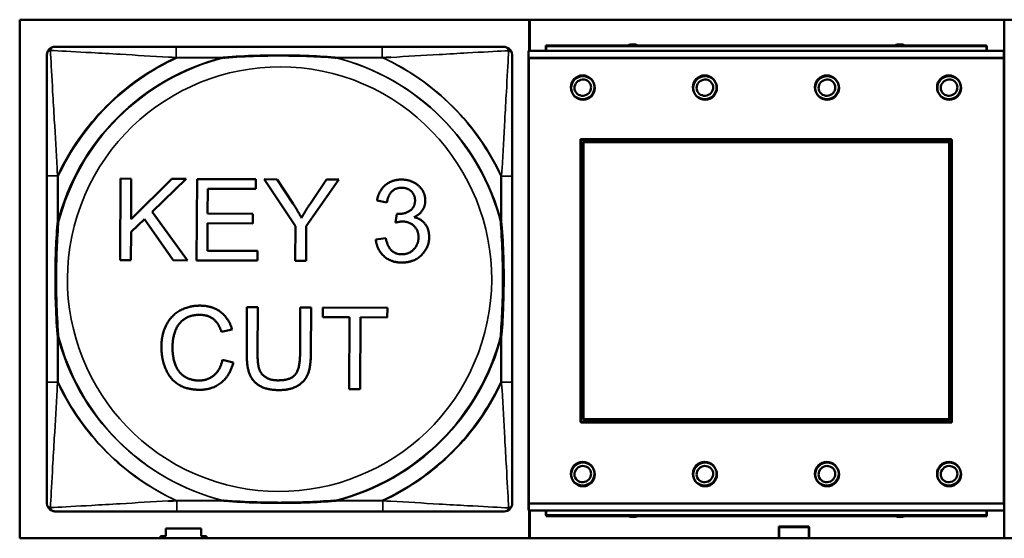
# Model space of a CAD drawing. Header units: inches. Extents: x -32 to 29.2, y -14.4 to 22.6.
# Tile 219 of 256: x -0.445 to 1.007, y -3.108 to -2.343. Entities that reach past the tile are written whole.
import ezdxf

# ---------------------------------------------------------------- set-up
doc = ezdxf.new("R2010")
doc.units = ezdxf.units.IN
doc.header["$MEASUREMENT"] = 0
doc.layers.add('Visible (ANSI)', color=7, linetype='Continuous', lineweight=50)
doc.layers.add('Visible Narrow (ANSI)', color=7, linetype='Continuous', lineweight=35)

msp = doc.modelspace()

# ---------------------------------------------------------------- linework, layer by layer
at = {"layer": 'Visible (ANSI)'}
for p, q in [((-0.4448, -3.1079), (-0.4448, -2.3429)), ((-0.4448, -2.3429), (1.7602, -2.3429)), ((0.3066, -2.3889), (0.3066, -2.3429)), ((0.3071, -2.3889), (0.3071, -2.3429)), ((1.0066, -2.3429), (1.0066, -2.3901)), ((0.0897, -2.3829), (-0.2143, -2.3829)), ((1.0062, -2.3889), (0.3052, -2.3889)), ((0.3052, -2.3989), (0.3052, -2.3889)), ((0.9807, -2.3809), (0.3307, -2.3809)), ((0.3307, -2.3889), (0.3307, -2.3809)), ((0.9812, -2.3821), (0.3312, -2.3821)), ((0.3312, -2.3889), (0.3312, -2.3821)), ((0.9807, -2.3809), (0.9807, -2.3889)), ((0.9812, -2.3821), (0.9812, -2.3889)), ((1.0062, -2.3889), (1.0062, -2.3989)), ((1.0067, -2.3901), (1.0062, -2.3901)), ((1.0067, -2.3901), (1.0067, -2.4001)), ((0.3052, -2.3989), (0.3052, -3.0559)), ((0.3057, -2.4001), (0.3057, -3.0571)), ((1.0062, -3.0559), (1.0062, -2.3989)), ((1.0067, -3.0571), (1.0067, -2.4001)), ((0.3822, -2.9359), (0.3822, -2.5189)), ((0.3822, -2.5189), (0.9292, -2.5189)), ((0.3827, -2.9371), (0.3827, -2.5201)), ((0.3827, -2.5201), (0.9297, -2.5201)), ((0.3858, -2.5225), (0.9256, -2.5225)), ((0.3858, -2.9323), (0.3858, -2.5225)), ((0.3863, -2.5236), (0.9261, -2.5236)), ((0.3863, -2.9335), (0.3863, -2.5236)), ((0.9256, -2.5225), (0.9256, -2.9323)), ((0.9261, -2.5236), (0.9261, -2.9335)), ((0.9292, -2.5189), (0.9292, -2.9359)), ((0.9297, -2.5201), (0.9297, -2.9371)), ((-0.4048, -2.5734), (-0.4048, -2.8774)), ((-0.2968, -2.6974), (-0.2963, -2.5774)), ((-0.2963, -2.5774), (-0.2803, -2.5775)), ((-0.2803, -2.5775), (-0.2806, -2.637)), ((-0.2806, -2.637), (-0.2207, -2.5778)), ((-0.1992, -2.5778), (-0.2497, -2.6263)), ((-0.2207, -2.5778), (-0.1992, -2.5778)), ((-0.1839, -2.6979), (-0.1834, -2.5779)), ((-0.1834, -2.5779), (-0.0965, -2.5783)), ((-0.0965, -2.5783), (-0.0966, -2.5925)), ((-0.0383, -2.6477), (-0.0843, -2.5783)), ((-0.0843, -2.5783), (-0.065, -2.5784)), ((-0.065, -2.5784), (-0.0415, -2.6147)), ((0.0258, -2.5788), (-0.0224, -2.6477)), ((-0.0162, -2.6139), (0.0073, -2.5787)), ((0.0073, -2.5787), (0.0258, -2.5788)), ((0.2814, -2.8778), (0.2814, -2.5739)), ((-0.1675, -2.5922), (-0.1677, -2.6288)), ((-0.0966, -2.5925), (-0.1675, -2.5922)), ((0.0967, -2.6124), (0.082, -2.6097)), ((-0.2497, -2.6263), (-0.1975, -2.6979)), ((-0.2609, -2.6369), (-0.2807, -2.6559)), ((-0.2185, -2.6978), (-0.2609, -2.6369)), ((-0.1677, -2.6288), (-0.1012, -2.6291)), ((-0.1012, -2.6291), (-0.1013, -2.6433)), ((0.1095, -2.6422), (0.1111, -2.6294)), ((-0.2807, -2.6559), (-0.2808, -2.6975)), ((-0.1677, -2.643), (-0.1679, -2.6838)), ((-0.1013, -2.6433), (-0.1677, -2.643)), ((-0.0386, -2.6985), (-0.0383, -2.6477)), ((-0.0224, -2.6477), (-0.0226, -2.6986)), ((0.0803, -2.6672), (0.095, -2.6653)), ((-0.1679, -2.6838), (-0.0942, -2.6841)), ((-0.0942, -2.6841), (-0.0943, -2.6983)), ((-0.2808, -2.6975), (-0.2968, -2.6974)), ((-0.1975, -2.6979), (-0.2185, -2.6978)), ((-0.0943, -2.6983), (-0.1839, -2.6979)), ((-0.0226, -2.6986), (-0.0386, -2.6985)), ((-0.11, -2.8364), (-0.1097, -2.7671)), ((-0.1097, -2.7671), (-0.0938, -2.7671)), ((-0.0938, -2.7671), (-0.0941, -2.8364)), ((-0.0315, -2.8366), (-0.0312, -2.7674)), ((-0.0312, -2.7674), (-0.0153, -2.7675)), ((-0.0153, -2.7675), (-0.0156, -2.8368)), ((0.0021, -2.7817), (0.0022, -2.7675)), ((0.0022, -2.7675), (0.0973, -2.7679)), ((0.0973, -2.7679), (0.0972, -2.7821)), ((0.0416, -2.7819), (0.0021, -2.7817)), ((0.0412, -2.8877), (0.0416, -2.7819)), ((0.0575, -2.7819), (0.0571, -2.8878)), ((0.0972, -2.7821), (0.0575, -2.7819)), ((-0.1317, -2.7998), (-0.1473, -2.8035)), ((-0.1458, -2.8448), (-0.1299, -2.8488)), ((0.0571, -2.8878), (0.0412, -2.8877)), ((0.9256, -2.9323), (0.3858, -2.9323)), ((0.9292, -2.9359), (0.3822, -2.9359)), ((0.9297, -2.9371), (0.3827, -2.9371)), ((0.9261, -2.9335), (0.3863, -2.9335)), ((0.3052, -3.0659), (0.3052, -3.0559)), ((0.3057, -3.0671), (0.3057, -3.0571)), ((1.0067, -3.0571), (1.0067, -3.0671)), ((-0.2131, -3.0684), (0.0908, -3.0684)), ((0.3052, -3.0659), (0.3057, -3.0659)), ((0.3057, -3.0671), (1.0067, -3.0671)), ((0.3066, -3.1079), (0.3066, -3.0671)), ((0.3071, -3.1079), (0.3071, -3.0671)), ((0.3307, -3.0671), (0.3307, -3.0739)), ((0.9807, -3.0739), (0.3307, -3.0739)), ((0.3312, -3.0671), (0.3312, -3.0751)), ((0.9812, -3.0751), (0.3312, -3.0751)), ((0.9807, -3.0739), (0.9807, -3.0671)), ((0.9812, -3.0751), (0.9812, -3.0671)), ((1.0066, -3.0671), (1.0066, -3.1079)), ((0.6746, -3.1079), (0.6746, -3.0904)), ((0.6746, -3.0904), (0.7186, -3.0904)), ((0.6751, -3.1079), (0.6751, -3.0916)), ((0.6751, -3.0916), (0.7191, -3.0916)), ((0.7186, -3.0904), (0.7186, -3.1079)), ((0.7191, -3.0916), (0.7191, -3.1079)), ((-0.2374, -3.1079), (-0.2374, -3.1046)), ((-0.2374, -3.1046), (-0.2294, -3.1046)), ((-0.2294, -3.1046), (-0.2294, -3.0936)), ((-0.2294, -3.0936), (-0.1774, -3.0936)), ((-0.1774, -3.0936), (-0.1774, -3.1046)), ((-0.1774, -3.1046), (-0.1694, -3.1046)), ((-0.1694, -3.1046), (-0.1694, -3.1079)), ((1.7602, -3.1079), (-0.4448, -3.1079))]:
    msp.add_line(p, q, dxfattribs=at)
for centre in [(0.3852, -2.4426), (0.3857, -2.4437), (0.5652, -2.4426), (0.5657, -2.4437), (0.7452, -2.4426), (0.7457, -2.4437), (0.9252, -2.4426), (0.9257, -2.4437), (0.3852, -3.0126), (0.3857, -3.0137), (0.5652, -3.0126), (0.5657, -3.0137), (0.7452, -3.0126), (0.7457, -3.0137), (0.9252, -3.0126), (0.9257, -3.0137)]:
    msp.add_circle(centre, 0.0175, dxfattribs=at)
for centre, radius, start, end in [((0.4591, -2.3966), 0.0175, 63.5005, 116.4995), ((0.4596, -2.3977), 0.0175, 73.6434, 106.3566), ((0.8528, -2.3966), 0.0175, 63.5005, 116.4995), ((0.8533, -2.3977), 0.0175, 73.6434, 106.3566), ((-0.393, -2.3947), 0.0118, 90, 180), ((0.2684, -2.3947), 0.0118, 66.613, 90), ((0.2696, -2.3951), 0.0118, 0, 72.7075), ((0.3857, -2.4437), 0.0125, 27.892, 202.1716), ((0.3852, -2.4426), 0.0125, 207.892, 22.1716), ((0.5657, -2.4437), 0.0125, 27.892, 202.1716), ((0.5652, -2.4426), 0.0125, 207.892, 22.1716), ((0.7457, -2.4437), 0.0125, 27.892, 202.1716), ((0.7452, -2.4426), 0.0125, 207.892, 22.1716), ((0.9257, -2.4437), 0.0125, 27.892, 202.1716), ((0.9252, -2.4426), 0.0125, 207.892, 22.1716), ((0.3857, -3.0137), 0.0125, 27.892, 202.1716), ((0.5657, -3.0137), 0.0125, 27.892, 202.1716), ((0.7457, -3.0137), 0.0125, 27.892, 202.1716), ((0.9257, -3.0137), 0.0125, 27.892, 202.1716), ((0.3852, -3.0126), 0.0125, 207.892, 22.1716), ((0.5652, -3.0126), 0.0125, 207.892, 22.1716), ((0.7452, -3.0126), 0.0125, 207.892, 22.1716), ((0.9252, -3.0126), 0.0125, 207.892, 22.1716), ((-0.393, -3.0561), 0.0118, 180, 252.7075), ((0.2696, -3.0565), 0.0118, 270, 360), ((-0.3918, -3.0565), 0.0118, 246.613, 270), ((0.4596, -3.0591), 0.0175, 245.4758, 294.5242), ((0.4591, -3.058), 0.0175, 257.0014, 282.9986), ((0.8533, -3.0591), 0.0175, 245.4758, 294.5242), ((0.8528, -3.058), 0.0175, 257.0014, 282.9986)]:
    msp.add_arc(centre, radius, start, end, dxfattribs=at)
for points, knots in [([(-0.4048, -2.3947), (-0.4048, -2.4096), (-0.4048, -2.4512), (-0.4048, -2.4918), (-0.4048, -2.5184), (-0.4048, -2.5462), (-0.4048, -2.5734)], [-0.5252205, -0.5252205, -0.5252205, -0.5252205, -0.20743, -0.20743, -0.20743, 0, 0, 0, 0]), ([(-0.2143, -2.3829), (-0.2178, -2.3829), (-0.2214, -2.3829), (-0.225, -2.3829), (-0.2582, -2.3829), (-0.2919, -2.3829), (-0.3228, -2.3829), (-0.3497, -2.3829), (-0.3753, -2.3829), (-0.3887, -2.3829), (-0.3903, -2.3829), (-0.3918, -2.3829), (-0.393, -2.3829)], [0, 0, 0, 0, 0.0272471, 0.0272471, 0.0272471, 0.2790553, 0.2790553, 0.2790553, 0.4988354, 0.4988354, 0.4988354, 0.5252205, 0.5252205, 0.5252205, 0.5252205]), ([(0.2684, -2.3829), (0.2535, -2.3829), (0.2119, -2.3829), (0.1713, -2.3829), (0.1447, -2.3829), (0.1169, -2.3829), (0.0897, -2.3829)], [-0.5252205, -0.5252205, -0.5252205, -0.5252205, -0.20743, -0.20743, -0.20743, 0, 0, 0, 0]), ([(0.2814, -2.5739), (0.2814, -2.5703), (0.2814, -2.5667), (0.2814, -2.5631), (0.2814, -2.5299), (0.2814, -2.4962), (0.2814, -2.4653), (0.2814, -2.4384), (0.2814, -2.4129), (0.2814, -2.3994), (0.2814, -2.3978), (0.2814, -2.3964), (0.2814, -2.3951)], [0, 0, 0, 0, 0.0272471, 0.0272471, 0.0272471, 0.2790553, 0.2790553, 0.2790553, 0.4988354, 0.4988354, 0.4988354, 0.5252205, 0.5252205, 0.5252205, 0.5252205]), ([(-0.145, -2.3986), (-0.1446, -2.3986), (-0.1442, -2.3986), (-0.1277, -2.3973), (-0.1116, -2.3965), (-0.0887, -2.3958), (-0.082, -2.3956), (-0.0728, -2.3955), (-0.0703, -2.3955), (-0.0662, -2.3955), (-0.0646, -2.3955), (-0.0615, -2.3955), (-0.06, -2.3955), (-0.0564, -2.3955), (-0.0543, -2.3955), (-0.0482, -2.3955), (-0.044, -2.3956), (-0.0343, -2.3958), (-0.0287, -2.396), (-0.0089, -2.3967), (0.0051, -2.3975), (0.0196, -2.3986), (0.02, -2.3986), (0.0204, -2.3986)], [-0.416114, -0.416114, -0.416114, -0.416114, -0.4127691, -0.4127691, -0.2896446, -0.2896446, -0.2388934, -0.2388934, -0.2201881, -0.2201881, -0.2080204, -0.2080204, -0.196499, -0.196499, -0.1809939, -0.1809939, -0.149741, -0.149741, -0.1073162, -0.1073162, 0, 0, 0.0033356, 0.0033356, 0.0033356, 0.0033356]), ([(-0.1439, -2.3991), (-0.1434, -2.399), (-0.143, -2.399), (-0.1265, -2.3978), (-0.1104, -2.3969), (-0.0875, -2.3962), (-0.0808, -2.3961), (-0.0716, -2.3959), (-0.0691, -2.3959), (-0.0651, -2.3959), (-0.0634, -2.3959), (-0.0603, -2.3959), (-0.0588, -2.3959), (-0.0552, -2.3959), (-0.0532, -2.3959), (-0.047, -2.396), (-0.0429, -2.396), (-0.0331, -2.3962), (-0.0275, -2.3964), (-0.0078, -2.3971), (0.0063, -2.3979), (0.0208, -2.399), (0.0212, -2.399), (0.0216, -2.3991)], [-0.416114, -0.416114, -0.416114, -0.416114, -0.4127691, -0.4127691, -0.2896446, -0.2896446, -0.2388934, -0.2388934, -0.2201881, -0.2201881, -0.2080204, -0.2080204, -0.196499, -0.196499, -0.1809939, -0.1809939, -0.149741, -0.149741, -0.1073162, -0.1073162, 0, 0, 0.0033356, 0.0033356, 0.0033356, 0.0033356]), ([(-0.3891, -2.8082), (-0.3891, -2.8077), (-0.3891, -2.8073), (-0.3904, -2.7908), (-0.3912, -2.7747), (-0.3919, -2.7518), (-0.3921, -2.7451), (-0.3922, -2.7359), (-0.3922, -2.7334), (-0.3922, -2.7293), (-0.3922, -2.7277), (-0.3922, -2.7246), (-0.3922, -2.7231), (-0.3922, -2.7195), (-0.3922, -2.7175), (-0.3922, -2.7113), (-0.3921, -2.7071), (-0.3919, -2.6974), (-0.3917, -2.6918), (-0.391, -2.6721), (-0.3902, -2.658), (-0.3891, -2.6435), (-0.3891, -2.6431), (-0.3891, -2.6427)], [-0.416114, -0.416114, -0.416114, -0.416114, -0.4127691, -0.4127691, -0.2896446, -0.2896446, -0.2388934, -0.2388934, -0.2201881, -0.2201881, -0.2080204, -0.2080204, -0.196499, -0.196499, -0.1809939, -0.1809939, -0.149741, -0.149741, -0.1073162, -0.1073162, 0, 0, 0.0033356, 0.0033356, 0.0033356, 0.0033356]), ([(-0.3879, -2.8086), (-0.3879, -2.8082), (-0.388, -2.8077), (-0.3892, -2.7912), (-0.3901, -2.7751), (-0.3908, -2.7522), (-0.3909, -2.7455), (-0.391, -2.7363), (-0.391, -2.7338), (-0.3911, -2.7298), (-0.3911, -2.7282), (-0.3911, -2.725), (-0.3911, -2.7235), (-0.3911, -2.7199), (-0.391, -2.7179), (-0.391, -2.7117), (-0.3909, -2.7076), (-0.3907, -2.6979), (-0.3906, -2.6923), (-0.3898, -2.6725), (-0.389, -2.6584), (-0.388, -2.644), (-0.3879, -2.6435), (-0.3879, -2.6431)], [-0.416114, -0.416114, -0.416114, -0.416114, -0.4127691, -0.4127691, -0.2896446, -0.2896446, -0.2388934, -0.2388934, -0.2201881, -0.2201881, -0.2080204, -0.2080204, -0.196499, -0.196499, -0.1809939, -0.1809939, -0.149741, -0.149741, -0.1073162, -0.1073162, 0, 0, 0.0033356, 0.0033356, 0.0033356, 0.0033356]), ([(0.2645, -2.6427), (0.2645, -2.6431), (0.2645, -2.6435), (0.2658, -2.66), (0.2666, -2.6761), (0.2673, -2.6991), (0.2675, -2.7058), (0.2676, -2.7149), (0.2676, -2.7174), (0.2676, -2.7215), (0.2676, -2.7231), (0.2676, -2.7262), (0.2676, -2.7277), (0.2676, -2.7313), (0.2676, -2.7334), (0.2676, -2.7395), (0.2675, -2.7437), (0.2673, -2.7534), (0.2671, -2.759), (0.2664, -2.7788), (0.2656, -2.7928), (0.2645, -2.8073), (0.2645, -2.8077), (0.2645, -2.8082)], [-0.416114, -0.416114, -0.416114, -0.416114, -0.4127691, -0.4127691, -0.2896446, -0.2896446, -0.2388934, -0.2388934, -0.2201881, -0.2201881, -0.2080204, -0.2080204, -0.196499, -0.196499, -0.1809939, -0.1809939, -0.149741, -0.149741, -0.1073162, -0.1073162, 0, 0, 0.0033356, 0.0033356, 0.0033356, 0.0033356]), ([(0.2656, -2.6431), (0.2657, -2.6435), (0.2657, -2.644), (0.267, -2.6605), (0.2678, -2.6765), (0.2685, -2.6995), (0.2687, -2.7062), (0.2688, -2.7154), (0.2688, -2.7178), (0.2688, -2.7219), (0.2688, -2.7235), (0.2688, -2.7267), (0.2688, -2.7282), (0.2688, -2.7317), (0.2688, -2.7338), (0.2687, -2.74), (0.2687, -2.7441), (0.2685, -2.7538), (0.2683, -2.7594), (0.2676, -2.7792), (0.2668, -2.7932), (0.2657, -2.8077), (0.2657, -2.8082), (0.2656, -2.8086)], [-0.416114, -0.416114, -0.416114, -0.416114, -0.4127691, -0.4127691, -0.2896446, -0.2896446, -0.2388934, -0.2388934, -0.2201881, -0.2201881, -0.2080204, -0.2080204, -0.196499, -0.196499, -0.1809939, -0.1809939, -0.149741, -0.149741, -0.1073162, -0.1073162, 0, 0, 0.0033356, 0.0033356, 0.0033356, 0.0033356]), ([(-0.4048, -2.8774), (-0.4048, -2.9046), (-0.4048, -2.9324), (-0.4048, -2.959), (-0.4048, -2.9996), (-0.4048, -3.0412), (-0.4048, -3.0561)], [3.9382945, 3.9382945, 3.9382945, 3.9382945, 4.1457245, 4.1457245, 4.1457245, 4.463515, 4.463515, 4.463515, 4.463515]), ([(0.2814, -3.0565), (0.2814, -3.0417), (0.2814, -3.0001), (0.2814, -2.9594), (0.2814, -2.9329), (0.2814, -2.905), (0.2814, -2.8778)], [-0.5252205, -0.5252205, -0.5252205, -0.5252205, -0.20743, -0.20743, -0.20743, 0, 0, 0, 0]), ([(0.0204, -3.0522), (0.02, -3.0522), (0.0196, -3.0522), (0.0051, -3.0533), (-0.0089, -3.0541), (-0.0287, -3.0548), (-0.0343, -3.055), (-0.044, -3.0552), (-0.0482, -3.0553), (-0.0543, -3.0553), (-0.0564, -3.0553), (-0.06, -3.0553), (-0.0615, -3.0554), (-0.0646, -3.0553), (-0.0662, -3.0553), (-0.0703, -3.0553), (-0.0728, -3.0553), (-0.082, -3.0552), (-0.0887, -3.055), (-0.1116, -3.0543), (-0.1277, -3.0535), (-0.1442, -3.0522), (-0.1446, -3.0522), (-0.145, -3.0522)], [-0.4149464, -0.4149464, -0.4149464, -0.4149464, -0.41162, -0.41162, -0.3046026, -0.3046026, -0.2622958, -0.2622958, -0.23113, -0.23113, -0.215668, -0.215668, -0.2041787, -0.2041787, -0.1920448, -0.1920448, -0.1733916, -0.1733916, -0.1227817, -0.1227817, 0, 0, 0.0033356, 0.0033356, 0.0033356, 0.0033356]), ([(0.0216, -3.0526), (0.0212, -3.0526), (0.0208, -3.0527), (0.0063, -3.0538), (-0.0078, -3.0546), (-0.0275, -3.0553), (-0.0331, -3.0554), (-0.0429, -3.0556), (-0.047, -3.0557), (-0.0532, -3.0558), (-0.0552, -3.0558), (-0.0588, -3.0558), (-0.0603, -3.0558), (-0.0634, -3.0558), (-0.0651, -3.0558), (-0.0691, -3.0558), (-0.0716, -3.0557), (-0.0808, -3.0556), (-0.0875, -3.0555), (-0.1104, -3.0548), (-0.1265, -3.0539), (-0.143, -3.0527), (-0.1434, -3.0526), (-0.1439, -3.0526)], [-0.4149464, -0.4149464, -0.4149464, -0.4149464, -0.41162, -0.41162, -0.3046026, -0.3046026, -0.2622958, -0.2622958, -0.23113, -0.23113, -0.215668, -0.215668, -0.2041787, -0.2041787, -0.1920448, -0.1920448, -0.1733916, -0.1733916, -0.1227817, -0.1227817, 0, 0, 0.0033356, 0.0033356, 0.0033356, 0.0033356]), ([(-0.3918, -3.0684), (-0.3769, -3.0684), (-0.3353, -3.0684), (-0.2947, -3.0684), (-0.2682, -3.0684), (-0.2403, -3.0684), (-0.2131, -3.0684)], [-0.5252205, -0.5252205, -0.5252205, -0.5252205, -0.20743, -0.20743, -0.20743, 0, 0, 0, 0]), ([(0.0908, -3.0684), (0.1181, -3.0684), (0.1459, -3.0684), (0.1724, -3.0684), (0.2131, -3.0684), (0.2547, -3.0684), (0.2696, -3.0684)], [3.9382945, 3.9382945, 3.9382945, 3.9382945, 4.1457245, 4.1457245, 4.1457245, 4.463515, 4.463515, 4.463515, 4.463515])]:
    msp.add_open_spline(points, degree=3, knots=knots, dxfattribs=at)
for points in [[(0.082, -2.6097), (0.0848, -2.5949), (0.104, -2.5787), (0.1183, -2.5787)], [(0.1183, -2.5787), (0.128, -2.5788), (0.1446, -2.5872), (0.1533, -2.6018), (0.1532, -2.61)], [(0.1185, -2.5908), (0.1099, -2.5907), (0.0984, -2.6015), (0.0967, -2.6124)], [(0.1381, -2.6096), (0.1381, -2.6015), (0.1272, -2.5908), (0.1185, -2.5908)], [(0.1135, -2.6295), (0.1229, -2.6296), (0.138, -2.6198), (0.1381, -2.6096)], [(0.1532, -2.61), (0.1532, -2.6177), (0.1448, -2.6305), (0.1366, -2.6342)], [(-0.0415, -2.6147), (-0.0349, -2.6248), (-0.0293, -2.6351)], [(-0.0293, -2.6351), (-0.0239, -2.6257), (-0.0162, -2.6139)], [(0.1198, -2.6406), (0.1157, -2.6406), (0.1095, -2.6422)], [(0.1111, -2.6294), (0.1126, -2.6295), (0.1135, -2.6295)], [(0.1432, -2.6641), (0.1433, -2.6539), (0.1301, -2.6407), (0.1198, -2.6406)], [(0.1366, -2.6342), (0.1473, -2.6367), (0.1589, -2.6522), (0.1589, -2.6639)], [(0.1183, -2.7012), (0.1025, -2.7011), (0.0817, -2.6822), (0.0803, -2.6672)], [(0.095, -2.6653), (0.0975, -2.6779), (0.1097, -2.689), (0.1184, -2.689)], [(0.1589, -2.6639), (0.1588, -2.6795), (0.1358, -2.7013), (0.1183, -2.7012)], [(0.1184, -2.689), (0.1289, -2.6891), (0.1432, -2.6747), (0.1432, -2.6641)], [(-0.2359, -2.8256), (-0.2358, -2.8069), (-0.2213, -2.7789), (-0.1948, -2.7646), (-0.1789, -2.7647)], [(-0.1789, -2.7647), (-0.1609, -2.7647), (-0.1365, -2.7832), (-0.1317, -2.7998)], [(-0.1793, -2.7783), (-0.1931, -2.7782), (-0.2119, -2.7914), (-0.2195, -2.8137), (-0.2195, -2.8256)], [(-0.1473, -2.8035), (-0.1515, -2.7904), (-0.1673, -2.7783), (-0.1793, -2.7783)], [(-0.1797, -2.8888), (-0.1991, -2.8887), (-0.2234, -2.8728), (-0.2359, -2.8428), (-0.2359, -2.8256)], [(-0.2195, -2.8256), (-0.2196, -2.8409), (-0.2107, -2.8638), (-0.192, -2.8751), (-0.181, -2.8752)], [(-0.181, -2.8752), (-0.1677, -2.8752), (-0.1491, -2.8599), (-0.1458, -2.8448)], [(-0.0627, -2.8893), (-0.0796, -2.8892), (-0.101, -2.8775), (-0.1101, -2.8554), (-0.11, -2.8364)], [(-0.0941, -2.8364), (-0.0941, -2.8519), (-0.0884, -2.8668), (-0.0743, -2.8749), (-0.064, -2.8749)], [(-0.064, -2.8749), (-0.0466, -2.875), (-0.0316, -2.8591), (-0.0315, -2.8366)], [(-0.0156, -2.8368), (-0.0157, -2.8549), (-0.0239, -2.8761), (-0.0453, -2.8893), (-0.0627, -2.8893)], [(-0.1299, -2.8488), (-0.135, -2.8684), (-0.161, -2.8889), (-0.1797, -2.8888)]]:
    msp.add_open_spline(points, degree=2, dxfattribs=at)
at = {"layer": 'Visible Narrow (ANSI)'}
for p, q in [((-0.2143, -2.3829), (-0.2143, -2.3986)), ((0.0897, -2.3829), (0.0897, -2.3986)), ((-0.2143, -2.3986), (-0.145, -2.3986)), ((-0.2131, -2.3991), (-0.1439, -2.3991)), ((0.0204, -2.3986), (0.0897, -2.3986)), ((0.0216, -2.3991), (0.0908, -2.3991)), ((0.3052, -2.3989), (1.0062, -2.3989)), ((0.3057, -2.4001), (1.0067, -2.4001)), ((-0.3891, -2.5734), (-0.4048, -2.5734)), ((-0.3891, -2.6427), (-0.3891, -2.5734)), ((-0.3879, -2.6431), (-0.3879, -2.5739)), ((0.2645, -2.5734), (0.2645, -2.6427)), ((0.2814, -2.5739), (0.2656, -2.5739)), ((0.2656, -2.5739), (0.2656, -2.6431)), ((-0.3891, -2.8774), (-0.3891, -2.8082)), ((-0.3879, -2.8778), (-0.3879, -2.8086)), ((0.2645, -2.8082), (0.2645, -2.8774)), ((0.2656, -2.8086), (0.2656, -2.8778)), ((-0.3891, -2.8774), (-0.4048, -2.8774)), ((0.2814, -2.8778), (0.2656, -2.8778)), ((-0.145, -3.0522), (-0.2143, -3.0522)), ((-0.2131, -3.0526), (-0.2131, -3.0684)), ((-0.1439, -3.0526), (-0.2131, -3.0526)), ((0.0897, -3.0522), (0.0204, -3.0522)), ((0.0908, -3.0526), (0.0216, -3.0526)), ((0.0908, -3.0526), (0.0908, -3.0684)), ((1.0062, -3.0559), (0.3052, -3.0559)), ((1.0067, -3.0571), (0.3057, -3.0571))]:
    msp.add_line(p, q, dxfattribs=at)
for centre, radius, start, end in [((-0.0623, -2.7254), 0.3371, 104.2103, 165.7897), ((-0.0623, -2.7254), 0.3604, 114.9407, 155.0593), ((-0.0611, -2.7258), 0.3371, 104.2103, 165.7897), ((-0.0611, -2.7258), 0.3604, 114.9407, 155.0593), ((-0.0623, -2.7254), 0.3371, 14.2103, 75.7897), ((-0.0611, -2.7258), 0.3371, 14.2103, 75.7897), ((-0.0623, -2.7254), 0.3604, 24.9407, 65.0593), ((-0.0611, -2.7258), 0.3604, 24.9407, 65.0593), ((-0.0611, -2.7258), 0.3133, 69.7751, 249.5454), ((-0.0623, -2.7254), 0.3133, 249.7751, 69.5454), ((-0.0623, -2.7254), 0.3371, 194.2103, 255.7897), ((-0.0611, -2.7258), 0.3371, 194.2103, 255.7897), ((-0.0623, -2.7254), 0.3371, 284.2103, 345.7897), ((-0.0611, -2.7258), 0.3371, 284.2103, 345.7897), ((-0.0623, -2.7254), 0.3604, 204.9407, 245.0593), ((-0.0611, -2.7258), 0.3604, 204.9407, 245.0593), ((-0.0623, -2.7254), 0.3604, 294.9407, 335.0593), ((-0.0611, -2.7258), 0.3604, 294.9407, 335.0593)]:
    msp.add_arc(centre, radius, start, end, dxfattribs=at)
for points, knots in [([(-0.4048, -2.3947), (-0.4048, -2.3941), (-0.4047, -2.3935), (-0.4045, -2.3925), (-0.4043, -2.3921), (-0.404, -2.3915), (-0.4039, -2.3912), (-0.4036, -2.3908), (-0.4035, -2.3907), (-0.4032, -2.3903), (-0.4029, -2.39), (-0.4022, -2.3894), (-0.4017, -2.3891), (-0.4007, -2.3886), (-0.4001, -2.3883), (-0.3995, -2.3882)], [-0.02627331, -0.02627331, -0.02627331, -0.02627331, -0.02158775, -0.02158775, -0.01736415, -0.01736415, -0.0147244, -0.0147244, -0.01307456, -0.01307456, -0.00977487, -0.00977487, -0.00449537, -0.00449537, 0.00012419, 0.00012419, 0.00012419, 0.00012419]), ([(-0.3995, -2.3882), (-0.3994, -2.3876), (-0.3991, -2.387), (-0.3986, -2.386), (-0.3983, -2.3855), (-0.3977, -2.3848), (-0.3974, -2.3845), (-0.397, -2.3842), (-0.3969, -2.3841), (-0.3965, -2.3838), (-0.3963, -2.3837), (-0.3956, -2.3834), (-0.3952, -2.3832), (-0.3942, -2.383), (-0.3936, -2.3829), (-0.393, -2.3829)], [-0.00012419, -0.00012419, -0.00012419, -0.00012419, 0.00449537, 0.00449537, 0.00977487, 0.00977487, 0.01307456, 0.01307456, 0.0147244, 0.0147244, 0.01736415, 0.01736415, 0.02158775, 0.02158775, 0.02627331, 0.02627331, 0.02627331, 0.02627331]), ([(-0.3891, -2.5734), (-0.3893, -2.5697), (-0.3895, -2.5659), (-0.391, -2.5386), (-0.3924, -2.5144), (-0.3946, -2.4765), (-0.3955, -2.4625), (-0.3974, -2.4273), (-0.3985, -2.4071), (-0.3993, -2.3917), (-0.3994, -2.3899), (-0.3995, -2.3882)], [0, 0, 0, 0, 0.0278591, 0.0278591, 0.201273, 0.201273, 0.3066357, 0.3066357, 0.475216, 0.475216, 0.5007189, 0.5007189, 0.5007189, 0.5007189]), ([(-0.3995, -2.3882), (-0.3978, -2.3883), (-0.396, -2.3884), (-0.3806, -2.3892), (-0.3604, -2.3903), (-0.3252, -2.3923), (-0.3112, -2.3931), (-0.2733, -2.3953), (-0.2491, -2.3967), (-0.2218, -2.3982), (-0.218, -2.3984), (-0.2143, -2.3986)], [-0.5007189, -0.5007189, -0.5007189, -0.5007189, -0.475216, -0.475216, -0.3066357, -0.3066357, -0.201273, -0.201273, -0.0278591, -0.0278591, 0, 0, 0, 0]), ([(0.0908, -2.3991), (0.0946, -2.3989), (0.0984, -2.3987), (0.1257, -2.3971), (0.1499, -2.3957), (0.1877, -2.3935), (0.2018, -2.3927), (0.237, -2.3907), (0.2571, -2.3896), (0.2726, -2.3888), (0.2744, -2.3887), (0.2761, -2.3886)], [0, 0, 0, 0, 0.0278591, 0.0278591, 0.201273, 0.201273, 0.3066357, 0.3066357, 0.475216, 0.475216, 0.5007189, 0.5007189, 0.5007189, 0.5007189]), ([(0.2761, -2.3886), (0.276, -2.3903), (0.2759, -2.3921), (0.2751, -2.4076), (0.274, -2.4277), (0.272, -2.4629), (0.2712, -2.477), (0.269, -2.5148), (0.2676, -2.539), (0.2661, -2.5664), (0.2658, -2.5701), (0.2656, -2.5739)], [-0.5007189, -0.5007189, -0.5007189, -0.5007189, -0.475216, -0.475216, -0.3066357, -0.3066357, -0.201273, -0.201273, -0.0278591, -0.0278591, 0, 0, 0, 0]), ([(0.2684, -2.3829), (0.269, -2.3829), (0.2696, -2.383), (0.2706, -2.3832), (0.271, -2.3834), (0.2717, -2.3837), (0.2719, -2.3838), (0.2722, -2.3841), (0.2724, -2.3842), (0.2725, -2.3843)], [-0.02627331, -0.02627331, -0.02627331, -0.02627331, -0.02158775, -0.02158775, -0.01736415, -0.01736415, -0.0147244, -0.0147244, -0.01330573, -0.01330573, -0.01330573, -0.01330573]), ([(0.2729, -2.3842), (0.273, -2.3842), (0.2732, -2.3843), (0.2734, -2.3845), (0.2736, -2.3846), (0.274, -2.385), (0.2742, -2.3852), (0.2749, -2.3859), (0.2752, -2.3864), (0.2757, -2.3875), (0.2759, -2.388), (0.2761, -2.3886)], [-0.01638729, -0.01638729, -0.01638729, -0.01638729, -0.0147244, -0.0147244, -0.01307456, -0.01307456, -0.00977487, -0.00977487, -0.00449537, -0.00449537, 0.00012419, 0.00012419, 0.00012419, 0.00012419]), ([(0.2761, -2.3886), (0.2767, -2.3888), (0.2772, -2.389), (0.2783, -2.3895), (0.2788, -2.3899), (0.2795, -2.3905), (0.2797, -2.3907), (0.2801, -2.3911), (0.2802, -2.3913), (0.2804, -2.3916), (0.2806, -2.3919), (0.2809, -2.3925), (0.2811, -2.393), (0.2813, -2.394), (0.2814, -2.3945), (0.2814, -2.3951)], [-0.00012419, -0.00012419, -0.00012419, -0.00012419, 0.00449537, 0.00449537, 0.00977487, 0.00977487, 0.01307456, 0.01307456, 0.0147244, 0.0147244, 0.01736415, 0.01736415, 0.02158775, 0.02158775, 0.02627331, 0.02627331, 0.02627331, 0.02627331]), ([(0.0897, -2.3986), (0.0934, -2.3984), (0.0972, -2.3982), (0.1017, -2.398), (0.1024, -2.3979), (0.1031, -2.3979)], [0, 0, 0, 0, 0.02785912, 0.02785912, 0.03297973, 0.03297973, 0.03297973, 0.03297973]), ([(-0.3995, -3.0626), (-0.3994, -3.0609), (-0.3993, -3.0591), (-0.3985, -3.0437), (-0.3974, -3.0236), (-0.3955, -2.9883), (-0.3946, -2.9743), (-0.3924, -2.9364), (-0.391, -2.9122), (-0.3895, -2.8849), (-0.3893, -2.8811), (-0.3891, -2.8774)], [-4.4390134, -4.4390134, -4.4390134, -4.4390134, -4.4135105, -4.4135105, -4.2449302, -4.2449302, -4.1395675, -4.1395675, -3.9661536, -3.9661536, -3.9382945, -3.9382945, -3.9382945, -3.9382945]), ([(0.2656, -2.8778), (0.2658, -2.8816), (0.2661, -2.8853), (0.2676, -2.9127), (0.269, -2.9369), (0.2712, -2.9747), (0.272, -2.9888), (0.274, -3.024), (0.2751, -3.0441), (0.2759, -3.0595), (0.276, -3.0614), (0.2761, -3.0631)], [0, 0, 0, 0, 0.0278591, 0.0278591, 0.201273, 0.201273, 0.3066357, 0.3066357, 0.475216, 0.475216, 0.5007189, 0.5007189, 0.5007189, 0.5007189]), ([(-0.3995, -3.0626), (-0.4001, -3.0625), (-0.4007, -3.0622), (-0.4017, -3.0617), (-0.4022, -3.0614), (-0.4029, -3.0608), (-0.4032, -3.0605), (-0.4035, -3.0601), (-0.4036, -3.06), (-0.4039, -3.0596), (-0.404, -3.0594), (-0.4043, -3.0587), (-0.4045, -3.0583), (-0.4047, -3.0573), (-0.4048, -3.0567), (-0.4048, -3.0561)], [-0.00012419, -0.00012419, -0.00012419, -0.00012419, 0.00449537, 0.00449537, 0.00977487, 0.00977487, 0.01307456, 0.01307456, 0.0147244, 0.0147244, 0.01736415, 0.01736415, 0.02158775, 0.02158775, 0.02627331, 0.02627331, 0.02627331, 0.02627331]), ([(-0.2143, -3.0522), (-0.218, -3.0524), (-0.2218, -3.0526), (-0.2491, -3.0541), (-0.2733, -3.0555), (-0.3112, -3.0577), (-0.3252, -3.0586), (-0.3604, -3.0606), (-0.3806, -3.0616), (-0.396, -3.0625), (-0.3978, -3.0625), (-0.3995, -3.0626)], [0, 0, 0, 0, 0.0278591, 0.0278591, 0.201273, 0.201273, 0.3066357, 0.3066357, 0.475216, 0.475216, 0.5007189, 0.5007189, 0.5007189, 0.5007189]), ([(-0.3963, -3.0671), (-0.3964, -3.067), (-0.3966, -3.0669), (-0.3969, -3.0667), (-0.397, -3.0666), (-0.3974, -3.0663), (-0.3977, -3.066), (-0.3983, -3.0653), (-0.3986, -3.0648), (-0.3991, -3.0638), (-0.3994, -3.0632), (-0.3995, -3.0626)], [-0.01638729, -0.01638729, -0.01638729, -0.01638729, -0.0147244, -0.0147244, -0.01307456, -0.01307456, -0.00977487, -0.00977487, -0.00449537, -0.00449537, 0.00012419, 0.00012419, 0.00012419, 0.00012419]), ([(-0.2131, -3.0526), (-0.2168, -3.0528), (-0.2206, -3.053), (-0.2251, -3.0533), (-0.2258, -3.0533), (-0.2265, -3.0533)], [0, 0, 0, 0, 0.02785912, 0.02785912, 0.03297973, 0.03297973, 0.03297973, 0.03297973]), ([(0.2761, -3.0631), (0.2744, -3.063), (0.2726, -3.0629), (0.2571, -3.0621), (0.237, -3.061), (0.2018, -3.059), (0.1877, -3.0582), (0.1499, -3.056), (0.1257, -3.0545), (0.0984, -3.053), (0.0946, -3.0528), (0.0908, -3.0526)], [-4.4390134, -4.4390134, -4.4390134, -4.4390134, -4.4135105, -4.4135105, -4.2449302, -4.2449302, -4.1395675, -4.1395675, -3.9661536, -3.9661536, -3.9382945, -3.9382945, -3.9382945, -3.9382945]), ([(0.2761, -3.0631), (0.2759, -3.0637), (0.2757, -3.0642), (0.2752, -3.0652), (0.2749, -3.0657), (0.2742, -3.0665), (0.274, -3.0667), (0.2736, -3.067), (0.2734, -3.0671), (0.2731, -3.0674), (0.2728, -3.0675), (0.2722, -3.0679), (0.2717, -3.068), (0.2708, -3.0683), (0.2702, -3.0684), (0.2696, -3.0684)], [-0.00012419, -0.00012419, -0.00012419, -0.00012419, 0.00449537, 0.00449537, 0.00977487, 0.00977487, 0.01307456, 0.01307456, 0.0147244, 0.0147244, 0.01736415, 0.01736415, 0.02158775, 0.02158775, 0.02627331, 0.02627331, 0.02627331, 0.02627331]), ([(0.2814, -3.0565), (0.2814, -3.0572), (0.2813, -3.0577), (0.2811, -3.0587), (0.2809, -3.0591), (0.2806, -3.0598), (0.2804, -3.06), (0.2802, -3.0604), (0.2801, -3.0605), (0.2797, -3.061), (0.2795, -3.0612), (0.2788, -3.0618), (0.2783, -3.0621), (0.2772, -3.0627), (0.2767, -3.0629), (0.2761, -3.0631)], [-0.02627331, -0.02627331, -0.02627331, -0.02627331, -0.02158775, -0.02158775, -0.01736415, -0.01736415, -0.0147244, -0.0147244, -0.01307456, -0.01307456, -0.00977487, -0.00977487, -0.00449537, -0.00449537, 0.00012419, 0.00012419, 0.00012419, 0.00012419]), ([(-0.3918, -3.0684), (-0.3924, -3.0684), (-0.393, -3.0683), (-0.394, -3.068), (-0.3944, -3.0679), (-0.3951, -3.0675), (-0.3953, -3.0674), (-0.3957, -3.0672), (-0.3958, -3.0671), (-0.3959, -3.067)], [-0.02627331, -0.02627331, -0.02627331, -0.02627331, -0.02158775, -0.02158775, -0.01736415, -0.01736415, -0.0147244, -0.0147244, -0.01330573, -0.01330573, -0.01330573, -0.01330573])]:
    msp.add_open_spline(points, degree=3, knots=knots, dxfattribs=at)

doc.saveas('drawing.dxf')
